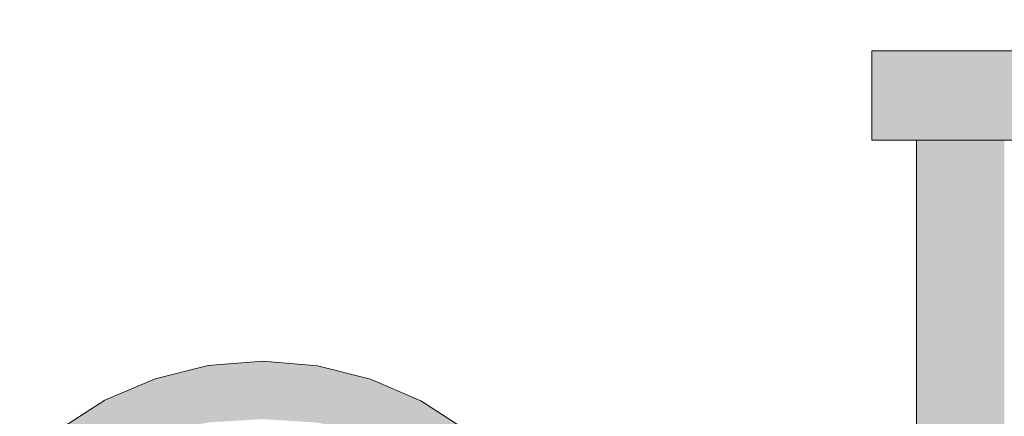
# Model space of a CAD drawing. Header units: metres. Extents: x -52 to 321, y -8 to 26.
# Tile 221 of 256: x 294.0863 to 294.3067, y 0.7901 to 0.8789. Entities that reach past the tile are written whole.
import ezdxf

# ---------------------------------------------------------------- set-up
doc = ezdxf.new("R2010")
doc.units = ezdxf.units.M
doc.header["$MEASUREMENT"] = 0
doc.layers.add('60 Ausstattung außen', color=7, linetype='Continuous')
doc.layers.add('94 Genehmigungsplanung Bemaßung', color=7, linetype='Continuous')
doc.styles.add('ERSTELLTER_STIL_2', font='arial.ttf')
doc.dimstyles.new('ERSTELLTER_STIL__3', dxfattribs={"dimtxt": 0.25, "dimasz": 0.19, "dimexe": 0.18, "dimexo": 0.1, "dimgap": 0, "dimtad": 1, "dimzin": 0, "dimdsep": 46, "dimtxsty": 'ERSTELLTER_STIL_2', "dimblk": 'ARROWHEAD_6', "dimblk1": 'ARROWHEAD_6', "dimblk2": 'ARROWHEAD_6', "dimcen": 0.09, "dimclrd": 7, "dimclre": 7, "dimclrt": 7, "dimazin": 0, "dimtfac": 1, "dimtdec": 4, "dimtmove": 0, "dimatfit": 3, "dimfxl": 1, "dimtolj": 1, "dimtzin": 0, "dimarcsym": 0})

# ---------------------------------------------------------------- blocks, each defined once
blk = doc.blocks.new('*D56', base_point=(33626.11544, -0.00275))
at = {"layer": '94 Genehmigungsplanung Bemaßung', "color": 7, "linetype": 'Continuous', "lineweight": 13}
for p, q in [((294.50456, 2.8619), (294.50456, 3.0119)), ((294.60456, 2.7619), (294.40456, 2.9619)), ((294.69206, 2.8619), (294.31706, 2.8619)), ((294.50456, -0.0381), (294.50456, 2.8619)), ((294.40456, 0.0619), (294.60456, -0.1381)), ((294.69206, -0.0381), (294.31706, -0.0381)), ((294.50456, -0.1881), (294.50456, -0.0381))]:
    blk.add_line(p, q, dxfattribs=at)
at = {"layer": '94 Genehmigungsplanung Bemaßung', "color": 7, "lineweight": 13, "insert": (294.45456, 1.07825), "char_height": 0.25, "attachment_point": 7, "rotation": 90, "style": 'ERSTELLTER_STIL_2'}
blk.add_mtext('\\A1;{\\pql;\\fArial|b0|i0|c0|p0;\\W1.000000;2,90}', dxfattribs=at)
blk = doc.blocks.new('ARROWHEAD_6')
at = {"color": 0, "linetype": 'Continuous', "lineweight": 0}
for p, q in [((-0.5, -0.5), (0.5, 0.5)), ((0, 0), (-1, 0))]:
    blk.add_line(p, q, dxfattribs=at)
blk = doc.blocks.new('*D57', base_point=(33626.11544, -0.00275))
at = {"layer": '94 Genehmigungsplanung Bemaßung', "color": 7, "linetype": 'Continuous', "lineweight": 13}
for p, q in [((296.51311, 3.08525), (296.51311, 3.23525)), ((296.61311, 2.98525), (296.41311, 3.18525)), ((296.70061, 3.08525), (296.32561, 3.08525)), ((296.51311, -0.0381), (296.51311, 3.08525)), ((296.41311, 0.0619), (296.61311, -0.1381)), ((296.70061, -0.0381), (296.32561, -0.0381)), ((296.51311, -0.1881), (296.51311, -0.0381))]:
    blk.add_line(p, q, dxfattribs=at)
at = {"layer": '94 Genehmigungsplanung Bemaßung', "color": 7, "lineweight": 13, "insert": (296.52304, 1.127), "char_height": 0.25, "attachment_point": 7, "rotation": 90, "style": 'ERSTELLTER_STIL_2'}
blk.add_mtext('\\A1;{\\pql;\\fArial|b0|i0|c0|p0;\\W1.000000;3,12\\fArial|b0|i0|c0|p0;\\W1.000000;\\A1{\\H.66x;\\S5^  ;}}', dxfattribs=at)

msp = doc.modelspace()

# ---------------------------------------------------------------- hatches: boundary and pattern name
at = {"layer": '60 Ausstattung außen', "linetype": 'Continuous', "lineweight": 0, "true_color": 0x000000}
for points in [[(294.27808, 0.872), (294.27709, 0.872), (294.27709, 0.852), (294.27808, 0.852)], [(294.28101, 0.852), (294.28101, 0.872), (294.27808, 0.872), (294.27808, 0.852)], [(294.28101, 0.872), (294.28101, 0.852), (294.2858, 0.852), (294.2858, 0.872)], [(294.2858, 0.872), (294.2858, 0.852), (294.2923, 0.852), (294.2923, 0.872)], [(294.2923, 0.852), (294.30031, 0.852), (294.30031, 0.872), (294.2923, 0.872)], [(294.30031, 0.872), (294.30031, 0.852), (294.30959, 0.852), (294.30959, 0.872)], [(294.28709, 0.787), (294.2877, 0.78639), (294.28793, 0.78569), (294.28793, 0.852), (294.28709, 0.852)], [(294.28793, 0.852), (294.28793, 0.78569), (294.28903, 0.78459), (294.29041, 0.7822), (294.29041, 0.852)], [(294.29446, 0.852), (294.29041, 0.852), (294.29041, 0.7822), (294.29096, 0.78164), (294.29362, 0.77764), (294.29446, 0.77585)], [(294.29446, 0.77585), (294.29666, 0.77271), (294.29946, 0.767), (294.29996, 0.76547), (294.29996, 0.852), (294.29446, 0.852)], [(294.29996, 0.76547), (294.30219, 0.76068), (294.30399, 0.75395), (294.3046, 0.747), (294.30399, 0.74005), (294.30219, 0.73332), (294.29996, 0.72853), (294.29996, 0.642), (294.30673, 0.642), (294.30673, 0.852), (294.29996, 0.852)], [(294.12853, 0.80151), (294.12853, 0.80068), (294.14075, 0.80164), (294.14075, 0.80248)], [(294.14075, 0.80248), (294.14075, 0.80164), (294.15296, 0.80063), (294.15296, 0.80146)], [(294.11664, 0.79856), (294.11664, 0.79778), (294.12853, 0.80068), (294.12853, 0.80151)], [(294.11664, 0.79778), (294.11664, 0.79545), (294.12853, 0.79822), (294.12853, 0.80068)], [(294.12853, 0.80068), (294.12853, 0.79822), (294.14075, 0.79914), (294.14075, 0.80164)], [(294.14075, 0.80164), (294.14075, 0.79914), (294.15296, 0.79817), (294.15296, 0.80063)], [(294.15296, 0.80146), (294.15296, 0.80063), (294.16484, 0.79768), (294.16484, 0.79846)], [(294.16484, 0.79768), (294.15296, 0.80063), (294.15296, 0.79817), (294.16484, 0.79536)], [(294.10538, 0.79302), (294.11664, 0.79778), (294.11664, 0.79856), (294.10538, 0.79373)], [(294.11664, 0.79166), (294.12853, 0.79421), (294.12853, 0.79822), (294.11664, 0.79545)], [(294.12853, 0.79421), (294.14074, 0.79505), (294.14075, 0.79914), (294.12853, 0.79822)], [(294.14074, 0.79505), (294.15296, 0.79416), (294.15296, 0.79817), (294.14075, 0.79914)], [(294.15296, 0.79416), (294.16484, 0.79157), (294.16484, 0.79536), (294.15296, 0.79817)], [(294.17608, 0.79357), (294.16484, 0.79846), (294.16484, 0.79768), (294.17608, 0.79287)], [(294.10538, 0.79302), (294.10538, 0.79091), (294.11664, 0.79545), (294.11664, 0.79778)], [(294.16484, 0.79768), (294.16484, 0.79536), (294.17608, 0.79077), (294.17608, 0.79287)], [(294.10538, 0.79373), (294.09506, 0.78712), (294.09506, 0.78651), (294.10538, 0.79302)], [(294.10538, 0.79091), (294.10538, 0.78747), (294.11664, 0.79166), (294.11664, 0.79545)], [(294.11664, 0.79166), (294.11663, 0.7865), (294.12853, 0.78876), (294.12853, 0.79421)], [(294.14074, 0.79505), (294.12853, 0.79421), (294.12853, 0.78876), (294.14074, 0.7895)], [(294.14074, 0.79505), (294.14074, 0.7895), (294.15295, 0.78872), (294.15296, 0.79416)], [(294.15296, 0.79416), (294.15295, 0.78872), (294.16484, 0.78642), (294.16484, 0.79157)], [(294.16484, 0.79157), (294.17607, 0.78733), (294.17608, 0.79077), (294.16484, 0.79536)], [(294.10538, 0.79302), (294.09506, 0.78651), (294.09506, 0.7847), (294.10538, 0.79091)], [(294.10538, 0.78279), (294.11663, 0.7865), (294.11664, 0.79166), (294.10538, 0.78747)], [(294.16484, 0.78642), (294.17607, 0.78268), (294.17607, 0.78733), (294.16484, 0.79157)], [(294.18637, 0.78693), (294.17608, 0.79357), (294.17608, 0.79287), (294.18637, 0.78632)], [(294.18637, 0.78632), (294.17608, 0.79287), (294.17608, 0.79077), (294.18637, 0.78452)], [(294.09506, 0.7847), (294.09506, 0.78175), (294.10538, 0.78747), (294.10538, 0.79091)], [(294.18637, 0.78452), (294.17608, 0.79077), (294.17607, 0.78733), (294.18637, 0.78158)]]:
    msp.add_hatch(color=18, dxfattribs=at).paths.add_polyline_path(points)

# ---------------------------------------------------------------- linework, layer by layer
at = {"layer": '60 Ausstattung außen', "color": 7, "linetype": 'Continuous', "lineweight": 13}
for p, q in [((294.27808, 0.872), (294.27709, 0.872)), ((294.27709, 0.852), (294.27709, 0.872)), ((294.28101, 0.872), (294.27808, 0.872)), ((294.2858, 0.872), (294.28101, 0.872)), ((294.2923, 0.872), (294.2858, 0.872)), ((294.30031, 0.872), (294.2923, 0.872)), ((294.30959, 0.872), (294.30031, 0.872)), ((294.27808, 0.852), (294.27709, 0.852)), ((294.28101, 0.852), (294.27808, 0.852)), ((294.2858, 0.852), (294.28101, 0.852)), ((294.2923, 0.852), (294.2858, 0.852)), ((294.28709, 0.787), (294.28709, 0.852)), ((294.30031, 0.852), (294.2923, 0.852)), ((294.30959, 0.852), (294.30031, 0.852)), ((294.14075, 0.80248), (294.12853, 0.80151)), ((294.15296, 0.80146), (294.14075, 0.80248)), ((294.12853, 0.80151), (294.11664, 0.79856)), ((294.16484, 0.79846), (294.15296, 0.80146)), ((294.11664, 0.79856), (294.10538, 0.79373)), ((294.17608, 0.79357), (294.16484, 0.79846)), ((294.10538, 0.79373), (294.09506, 0.78712)), ((294.18637, 0.78693), (294.17608, 0.79357))]:
    msp.add_line(p, q, dxfattribs=at)

# ---------------------------------------------------------------- dimensions: what is measured, and where the dimension line sits
at = {"layer": '94 Genehmigungsplanung Bemaßung', "color": 7, "linetype": 'Continuous', "lineweight": 13}
for base, p1, p2, picture, middle in [((296.51311, 3.08525), (292.56559, -0.0381), (297.01606, 3.08525), '*D57', (296.33811, 1.78722)), ((294.50456, 2.8619), (292.52968, -0.0381), (292.56559, 2.8619), '*D56', (294.32956, 1.4019))]:
    dim = msp.add_linear_dim(base=base, p1=p1, p2=p2, angle=90, dimstyle='ERSTELLTER_STIL__3', dxfattribs=at)
    dim.commit()
    dim.dimension.update_dxf_attribs({"geometry": picture, "text_midpoint": middle, "dimtype": 160, "text_rotation": 90})

doc.saveas('drawing.dxf')
